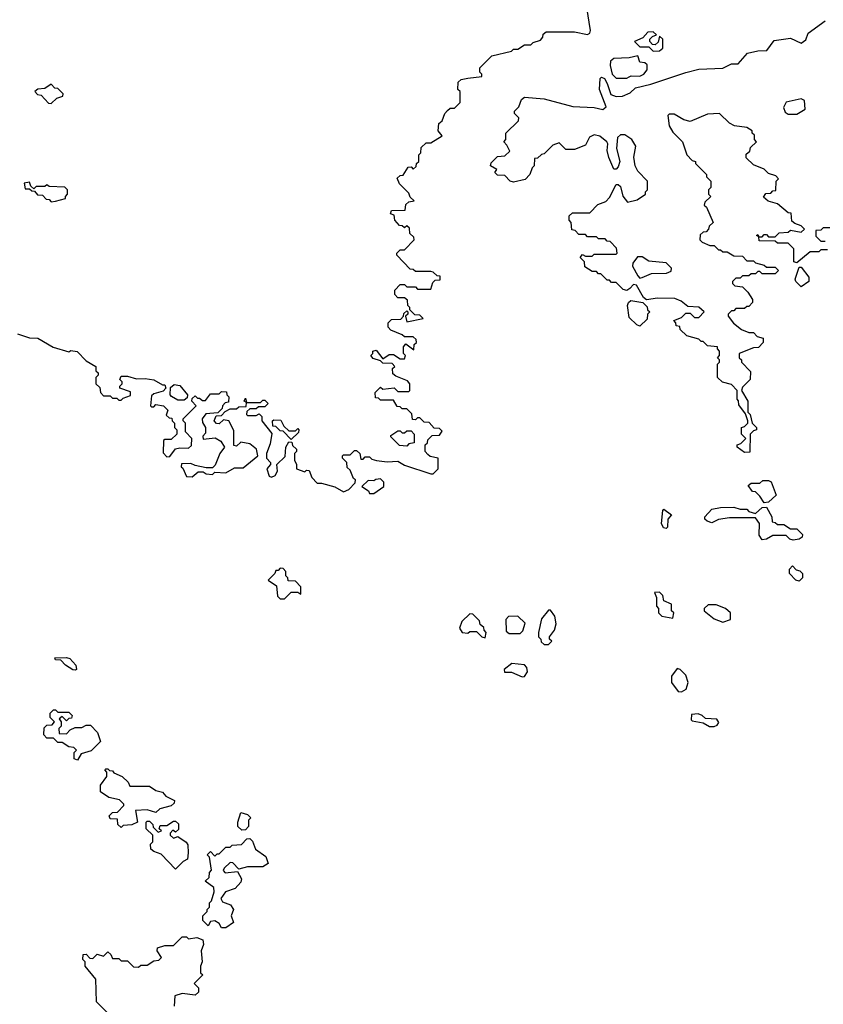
# Model space of a CAD drawing. Extents: x 2737310 to 2869991, y 870230 to 1012730.
# Tile 69 of 256: x 2846630 to 2850316, y 891040 to 895555. Entities that reach past the tile are written whole.
import ezdxf

# ---------------------------------------------------------------- set-up
doc = ezdxf.new("R2010")
doc.units = 0

msp = doc.modelspace()

# ---------------------------------------------------------------- linework, layer by layer
at = {"layer": '0CON02XD'}
for points in [[(2848525, 894350), (2848535, 894360), (2848558.3, 894361.7), (2848558.3, 894378.3), (2848545, 894380), (2848527, 894397), (2848515, 894400), (2848445, 894400), (2848435, 894410), (2848421.7, 894411.7), (2848360, 894475), (2848360, 894485), (2848375, 894500), (2848395, 894500), (2848440, 894545), (2848438.3, 894558.3), (2848420, 894575), (2848418.3, 894598.3), (2848405, 894610), (2848395, 894600), (2848385, 894610), (2848371.7, 894611.7), (2848350, 894635), (2848348.3, 894658.3), (2848330, 894665), (2848335, 894680), (2848398.3, 894681.7), (2848401.7, 894708.3), (2848415, 894720), (2848440, 894725), (2848421.7, 894741.7), (2848415, 894760), (2848371.7, 894801.7), (2848361.7, 894828.3), (2848375, 894840), (2848388.3, 894841.7), (2848411.7, 894878.3), (2848425, 894880), (2848435, 894870), (2848448.3, 894881.7), (2848450, 894895), (2848460, 894905), (2848460, 894935), (2848470, 894945), (2848471.7, 894968.3), (2848495, 894990), (2848515, 894990), (2848568.3, 895021.7), (2848550, 895045), (2848551.7, 895078.3), (2848568.3, 895091.7), (2848580, 895125), (2848591.7, 895138.3), (2848605, 895150), (2848625, 895150), (2848650, 895175), (2848650, 895225), (2848640, 895235), (2848641.7, 895268.3), (2848655, 895280), (2848685, 895287.5), (2848750, 895295), (2848750, 895305), (2848740, 895315), (2848740, 895335), (2848795, 895390), (2848885, 895410), (2848895, 895420), (2848915, 895420), (2848945, 895440), (2848975, 895440), (2848985, 895450), (2849018.3, 895461.7), (2849030, 895475), (2849031.7, 895488.3), (2849045, 895500), (2849175, 895500), (2849235, 895487.5), (2849245, 895492.5), (2849248.8, 895505), (2849231.2, 895611.2)], [(2850335, 894500), (2850305, 894500), (2850295, 894490), (2850255, 894490), (2850195, 894440), (2850180, 894445), (2850180, 894505), (2850155, 894530), (2850105, 894530), (2850095, 894540), (2850021.7, 894541.7), (2850020, 894560), (2850010, 894565), (2850015, 894570), (2850020, 894560), (2850035, 894560), (2850045, 894570), (2850055, 894570), (2850065, 894560), (2850095, 894560), (2850113, 894577), (2850155, 894580), (2850165, 894590), (2850215, 894580), (2850230, 894595), (2850215, 894610), (2850185, 894620), (2850171.7, 894631.7), (2850168.3, 894668.3), (2850155, 894670), (2850105, 894710), (2850063, 894723), (2850041.7, 894741.7), (2850051.7, 894758.3), (2850075, 894760), (2850085, 894770), (2850098.3, 894771.7), (2850100, 894815), (2850110, 894825), (2850098.3, 894838.3), (2850065, 894850), (2850045, 894870), (2849995, 894890), (2849961.7, 894921.7), (2849961.7, 894938.3), (2849978.3, 894951.7), (2849981.7, 894968.3), (2850010, 894995), (2850000, 895005), (2850000, 895025), (2849990, 895035), (2849990, 895045), (2849965, 895060), (2849908.3, 895068.3), (2849885, 895080), (2849840, 895125), (2849785, 895122.5), (2849705, 895088.8), (2849676.2, 895096.2), (2849631.7, 895121.7), (2849608.3, 895121.7), (2849602.5, 895115), (2849608.3, 895068.3), (2849625, 895040), (2849670, 894995), (2849690, 894935), (2849715, 894910), (2849730, 894905), (2849730, 894895), (2849780, 894845), (2849780, 894835), (2849800, 894815), (2849800, 894785), (2849790, 894775), (2849790, 894755), (2849800, 894745), (2849771.7, 894718.3), (2849770, 894705), (2849780, 894695), (2849810, 894625), (2849791.7, 894608.3), (2849790, 894595), (2849778.3, 894581.7), (2849765, 894580), (2849751.7, 894568.3), (2849750, 894545), (2849760, 894535), (2849795, 894520), (2849815, 894520), (2849835, 894500), (2849845, 894500), (2849855, 894490), (2849875, 894490), (2849905, 894472.5), (2849945, 894470), (2849965, 894450), (2849995, 894450), (2850005, 894440), (2850045, 894430), (2850055, 894420), (2850095, 894420), (2850110, 894405), (2850095, 894390), (2850035, 894390), (2850025, 894400), (2850015, 894400), (2850005, 894390), (2849985, 894390), (2849975, 894380), (2849945, 894380), (2849935, 894370), (2849915, 894370), (2849900, 894355), (2849900, 894345), (2849910, 894335), (2849945, 894330), (2849970, 894305), (2849991.7, 894271.7), (2849991.7, 894258.3), (2849975, 894240), (2849965, 894240), (2849955, 894230), (2849915, 894230), (2849905, 894220), (2849895, 894220), (2849880, 894205), (2849880, 894195), (2849903.3, 894163.3), (2849940, 894135), (2849975, 894120), (2849995, 894120), (2850011.7, 894101.7), (2850040, 894095), (2850040, 894075), (2850018.3, 894051.7), (2849995, 894050), (2849930, 894025), (2849930, 894005), (2849940, 893995), (2849940, 893985), (2849981.7, 893941.7), (2849980, 893905), (2849945, 893870), (2849940, 893855), (2849970, 893805), (2849970, 893755), (2849980, 893745), (2849990, 893705), (2850010, 893685), (2850010, 893675), (2849995, 893670), (2849980, 893655), (2849978.3, 893571.7), (2849955, 893570), (2849920, 893595), (2849920, 893605), (2849938.3, 893611.7), (2849960, 893635), (2849940, 893655), (2849940, 893685), (2849955, 893690), (2849970, 893705), (2849970, 893715), (2849958.3, 893748.3), (2849928.3, 893788.3), (2849927, 893807), (2849920, 893815), (2849920, 893855), (2849895, 893882.5), (2849853, 893893), (2849830, 893915), (2849830, 893975), (2849840, 893985), (2849840, 893995), (2849830, 894005), (2849840, 894015), (2849840, 894035), (2849830, 894045), (2849830, 894055), (2849785, 894060), (2849765, 894080), (2849755, 894080), (2849745, 894090), (2849690, 894105), (2849660, 894135), (2849658.3, 894148.3), (2849641.7, 894151.7), (2849640, 894165), (2849630, 894175), (2849665, 894190), (2849685, 894210), (2849705, 894210), (2849725, 894190), (2849745, 894190), (2849770, 894215), (2849745, 894237.5), (2849695, 894240), (2849664.1, 894264.1), (2849635, 894276.2), (2849555, 894277.5), (2849505, 894270), (2849491.7, 894281.7), (2849458.3, 894338.3), (2849445, 894340), (2849428.3, 894321.7), (2849415, 894312.5), (2849398.3, 894318.3), (2849365, 894350), (2849345, 894350), (2849335, 894360), (2849325, 894360), (2849295, 894390), (2849285, 894390), (2849275, 894400), (2849255, 894400), (2849221.7, 894421.7), (2849220, 894445), (2849200, 894465), (2849211.7, 894478.3), (2849225, 894470), (2849255, 894470), (2849265, 894480), (2849365, 894480), (2849370, 894485), (2849367, 894507), (2849338.3, 894538.3), (2849325, 894540), (2849315, 894550), (2849285, 894550), (2849275, 894560), (2849235, 894560), (2849225, 894570), (2849195, 894570), (2849178.3, 894588.3), (2849161.7, 894591.7), (2849160, 894625), (2849150, 894635), (2849150, 894655), (2849165, 894670), (2849245, 894670), (2849281.7, 894708.3), (2849318.3, 894721.7), (2849335, 894740), (2849365, 894800), (2849375, 894800), (2849385, 894790), (2849396.4, 894746.4), (2849418.3, 894718.3), (2849461.7, 894728.3), (2849500, 894755), (2849500, 894765), (2849510, 894775), (2849510, 894815), (2849465, 894860), (2849452.5, 894885), (2849447.5, 894925), (2849456.7, 894975), (2849437.5, 895005), (2849405, 895027.5), (2849385, 895027.5), (2849372.5, 895015), (2849367.5, 894965), (2849383.3, 894905), (2849375, 894880), (2849365, 894870), (2849355, 894870), (2849332.7, 894922.7), (2849324, 894955), (2849327.5, 894985), (2849322.5, 894995), (2849290.7, 895020.7), (2849265, 895026.7), (2849243.6, 895016.4), (2849225, 894980), (2849175, 894960), (2849135, 894960), (2849105, 894990), (2849075, 894980), (2849035, 894940), (2849023, 894937), (2849005, 894920), (2848991.7, 894918.3), (2848990, 894885), (2848980, 894875), (2848970, 894845), (2848948.3, 894821.7), (2848895, 894810), (2848880, 894815), (2848855, 894840), (2848821.7, 894841.7), (2848810, 894855), (2848818.3, 894868.3), (2848790, 894885), (2848791.7, 894898.3), (2848821.7, 894928.3), (2848855, 894930), (2848878.3, 894951.7), (2848865, 894980), (2848850, 894995), (2848860, 895005), (2848860, 895035), (2848918.3, 895091.7), (2848920, 895105), (2848900, 895125), (2848900, 895135), (2848920, 895155), (2848931.7, 895188.3), (2848945, 895200), (2849035, 895192.5), (2849167, 895157), (2849265, 895152.5), (2849305, 895142.5), (2849320, 895155), (2849290, 895235), (2849292.5, 895285), (2849298.3, 895291.7), (2849312.5, 895285), (2849325, 895262.5), (2849342, 895212), (2849365, 895203.3), (2849395, 895203.8), (2849430.5, 895219.5), (2849455, 895243.3), (2849525, 895260), (2849685, 895312.5), (2849745, 895327.5), (2849855, 895333.3), (2849895, 895352.5), (2849925, 895352.5), (2849968.3, 895401.7), (2850015, 895412.5), (2850056.2, 895413.8), (2850090.7, 895459.3), (2850165, 895470), (2850215, 895447.5), (2850235, 895462.5), (2850247, 895493), (2850325, 895550)], [(2849535, 895410), (2849565, 895412.5), (2849580, 895425), (2849580, 895465), (2849565, 895480), (2849558.3, 895451.7), (2849545, 895440), (2849531.7, 895441.7), (2849520, 895455), (2849520, 895465), (2849531.7, 895478.3), (2849550, 895485), (2849535, 895500), (2849511.7, 895498.3), (2849488.3, 895471.7), (2849450, 895455), (2849475, 895430), (2849515, 895430), (2849535, 895410)], [(2849415, 895287.5), (2849425, 895292.5), (2849435, 895297.5), (2849475, 895296.7), (2849492.5, 895305), (2849507.5, 895325), (2849508.3, 895348.3), (2849497, 895357), (2849475, 895360), (2849465, 895390), (2849425, 895380), (2849355, 895377.5), (2849340, 895365), (2849337.5, 895345), (2849347.5, 895305), (2849365, 895287.5), (2849415, 895287.5)], [(2846775, 895170), (2846800, 895195), (2846827.5, 895205), (2846830, 895215), (2846805, 895240), (2846791.7, 895241.7), (2846775, 895260), (2846745, 895240), (2846713, 895237), (2846700, 895225), (2846711.7, 895211.7), (2846728.3, 895208.3), (2846761.7, 895171.7), (2846775, 895170)], [(2850195, 895122.5), (2850232.5, 895145), (2850230, 895185), (2850215, 895192.5), (2850145, 895177.5), (2850133, 895153), (2850140.7, 895130.7), (2850155, 895122.5), (2850195, 895122.5)], [(2846775, 894720), (2846795, 894722.5), (2846840, 894735), (2846840, 894745), (2846850, 894755), (2846850, 894775), (2846837, 894787), (2846765, 894790), (2846755, 894797.5), (2846745, 894790), (2846705, 894790), (2846695, 894780), (2846681.7, 894791.7), (2846675, 894810), (2846650, 894805), (2846655, 894780), (2846675, 894780), (2846685, 894770), (2846698.3, 894768.3), (2846711.7, 894751.7), (2846735, 894750), (2846751.7, 894731.7), (2846765, 894730), (2846775, 894720)], [(2850345, 894600), (2850315, 894600), (2850305, 894590), (2850281.7, 894588.3), (2850281.7, 894561.7), (2850305, 894540), (2850325, 894540)], [(2849475, 894370), (2849485, 894372.5), (2849528.3, 894391.7), (2849597, 894393), (2849618.3, 894401.7), (2849620, 894415), (2849595, 894440), (2849515, 894447.5), (2849485, 894467.5), (2849463, 894467), (2849441.7, 894438.3), (2849440, 894425), (2849465, 894380), (2849475, 894370)], [(2850215, 894330), (2850190, 894355), (2850187.5, 894365), (2850205, 894420), (2850215, 894420), (2850250, 894375), (2850250, 894355), (2850215, 894330)], [(2846620, 894115), (2846675, 894096.7), (2846713.9, 894093.9), (2846783.6, 894053.6), (2846855, 894032.5), (2846865, 894037.5), (2846893.6, 894033.6), (2846935, 893990), (2846980, 893965), (2846980, 893945), (2846990, 893935), (2846990, 893925), (2846980, 893915), (2846980, 893885), (2846998.3, 893868.3), (2847000, 893845), (2847015, 893830), (2847045, 893830), (2847055, 893820), (2847075, 893820), (2847085, 893810), (2847095, 893810), (2847105, 893820), (2847138.3, 893831.7), (2847138.3, 893848.3), (2847090, 893865), (2847090, 893875), (2847100, 893885), (2847100, 893895), (2847090, 893905), (2847095, 893920), (2847125, 893920), (2847165, 893907.5), (2847205, 893910), (2847245, 893903.3), (2847285, 893880), (2847295, 893880), (2847300, 893865), (2847288.3, 893851.7), (2847245, 893840), (2847235, 893830), (2847230, 893785), (2847235, 893780), (2847245, 893780), (2847255, 893790), (2847290, 893785), (2847310, 893765), (2847301.7, 893741.7), (2847315, 893730), (2847328.3, 893728.3), (2847330, 893715), (2847340, 893705), (2847340, 893685), (2847350, 893675), (2847350, 893655), (2847325, 893630), (2847295, 893630), (2847290, 893625), (2847288.3, 893568.3), (2847305, 893550), (2847318.3, 893551.7), (2847345, 893587.5), (2847365, 893592.5), (2847405, 893590), (2847418.3, 893601.7), (2847420, 893635), (2847390, 893665), (2847390, 893705), (2847380, 893715), (2847380, 893725), (2847440, 893785), (2847420, 893805), (2847421.7, 893818.3), (2847435, 893830), (2847445, 893820), (2847455, 893820), (2847468.3, 893808.3), (2847481.7, 893808.3), (2847505, 893840), (2847545, 893840), (2847555, 893850), (2847578.3, 893848.3), (2847580, 893835), (2847590, 893825), (2847588.3, 893801.7), (2847571.7, 893798.3), (2847560, 893785), (2847558.3, 893771.7), (2847538.3, 893751.7), (2847483, 893747), (2847467.5, 893725), (2847468.3, 893708.3), (2847482.5, 893685), (2847481.7, 893658.3), (2847470, 893645), (2847471.7, 893631.7), (2847527, 893637), (2847553, 893623), (2847570, 893595), (2847547.5, 893565), (2847527, 893513), (2847515, 893500), (2847485, 893500), (2847435, 893510), (2847415, 893520), (2847371.7, 893518.3), (2847370, 893505), (2847378.3, 893498.3), (2847395, 893460), (2847421.7, 893458.3), (2847448.3, 893481.7), (2847471.7, 893481.7), (2847485, 893472.5), (2847515, 893470), (2847525, 893480), (2847575, 893477.5), (2847615, 893500), (2847655, 893500), (2847722.5, 893555), (2847716.1, 893586.1), (2847685, 893610), (2847645, 893617.5), (2847625, 893600), (2847611.7, 893601.7), (2847611.7, 893671.7), (2847590, 893715), (2847565, 893720), (2847545, 893702.5), (2847533, 893703), (2847522.5, 893715), (2847531.7, 893738.3), (2847555, 893740), (2847571.7, 893758.3), (2847595, 893770), (2847625, 893770), (2847635, 893780), (2847668.3, 893781.7), (2847670, 893800), (2847660, 893805), (2847665, 893820), (2847670, 893800), (2847735, 893800), (2847745, 893810), (2847755, 893810), (2847770, 893795), (2847755, 893780), (2847725, 893780), (2847715, 893770), (2847685, 893770), (2847671.7, 893758.3), (2847670, 893745), (2847675, 893740), (2847715, 893740), (2847728.3, 893748.3), (2847740, 893735), (2847740, 893715), (2847787, 893657), (2847779.3, 893610.7), (2847762.5, 893565), (2847762.5, 893545), (2847780, 893525), (2847780, 893515), (2847763.8, 893495), (2847775, 893462.5), (2847785, 893456.7), (2847802.5, 893465), (2847812.5, 893485), (2847810, 893515), (2847848.3, 893551.7), (2847850, 893595), (2847865, 893620), (2847878.3, 893618.3), (2847881.7, 893601.7), (2847900, 893585), (2847900, 893575), (2847890, 893565), (2847890, 893535), (2847900, 893515), (2847900, 893495), (2847938.3, 893481.7), (2847945, 893490), (2847958.3, 893488.3), (2847970, 893455), (2847995, 893430), (2848015, 893430), (2848075, 893412.5), (2848115, 893390), (2848139.3, 893400.7), (2848168.3, 893431.7), (2848170, 893445), (2848161.7, 893451.7), (2848145, 893490), (2848131.7, 893501.7), (2848130, 893525), (2848110, 893545), (2848110, 893555), (2848115, 893560), (2848145, 893560), (2848165, 893580), (2848175, 893580), (2848190, 893565), (2848195, 893540), (2848205, 893540), (2848215, 893550), (2848235, 893550), (2848245, 893540), (2848267, 893533), (2848315, 893527.5), (2848365, 893530), (2848395, 893512.5), (2848515, 893472.5), (2848527, 893473), (2848550, 893495), (2848550, 893545), (2848512.5, 893552.5), (2848501.7, 893561.7), (2848490, 893575), (2848490, 893605), (2848500, 893615), (2848501.7, 893628.3), (2848521.7, 893648.3), (2848555, 893650), (2848568.3, 893668.3), (2848555, 893680), (2848531.7, 893681.7), (2848508.3, 893708.3), (2848485, 893710), (2848465, 893730), (2848455, 893730), (2848445, 893720), (2848431.7, 893721.7), (2848428.3, 893748.3), (2848405, 893770), (2848385, 893770), (2848375, 893780), (2848361.7, 893781.7), (2848345, 893810), (2848285, 893810), (2848275, 893820), (2848261.7, 893821.7), (2848260, 893845), (2848285, 893870), (2848295, 893860), (2848347.5, 893867.5), (2848365, 893850), (2848415, 893850), (2848420, 893855), (2848420, 893885), (2848408.3, 893898.3), (2848355, 893920), (2848341.7, 893931.7), (2848340, 893955), (2848350, 893965), (2848338.3, 893978.3), (2848295, 893980), (2848285, 893990), (2848251.7, 894001.7), (2848240, 894015), (2848250, 894025), (2848250, 894035), (2848265, 894040), (2848295, 894000), (2848325, 894020), (2848345, 894020), (2848375, 894000), (2848395, 894000), (2848400, 894015), (2848390, 894025), (2848390, 894055), (2848401.7, 894068.3), (2848438.3, 894041.7), (2848440, 894065), (2848450, 894075), (2848448.3, 894088.3), (2848435, 894100), (2848395, 894100), (2848385, 894110), (2848331.7, 894131.7), (2848320, 894145), (2848320, 894165), (2848335, 894180), (2848378.3, 894181.7), (2848390, 894195), (2848391.7, 894208.3), (2848405, 894220), (2848410, 894215), (2848410, 894205), (2848400, 894195), (2848405, 894170), (2848480, 894185), (2848465, 894200), (2848441.7, 894201.7), (2848420, 894225), (2848420, 894235), (2848410, 894245), (2848408.3, 894268.3), (2848395, 894280), (2848365, 894280), (2848350, 894295), (2848350, 894315), (2848375, 894340), (2848395, 894340), (2848405, 894330), (2848445, 894330), (2848455, 894320), (2848515, 894320), (2848525, 894350)], [(2849475, 894150), (2849460, 894155), (2849425, 894190), (2849417.5, 894245), (2849421.7, 894258.3), (2849433, 894267), (2849488.3, 894258.3), (2849508.3, 894238.3), (2849510, 894225), (2849520, 894215), (2849510, 894205), (2849508.3, 894181.7), (2849475, 894150)], [(2847385, 893810), (2847355, 893810), (2847327, 893827), (2847320, 893835), (2847321.7, 893868.3), (2847338.3, 893881.7), (2847365, 893877.5), (2847400, 893835), (2847398.3, 893821.7), (2847385, 893810)], [(2847875, 893630), (2847838.3, 893668.3), (2847825, 893670), (2847805, 893690), (2847791.7, 893691.7), (2847790, 893715), (2847795, 893720), (2847828.3, 893718.3), (2847841.7, 893691.7), (2847865, 893670), (2847895, 893670), (2847905, 893680), (2847910, 893675), (2847908.3, 893661.7), (2847875, 893630)], [(2848405, 893600), (2848371.7, 893601.7), (2848331.7, 893641.7), (2848331.7, 893648.3), (2848365, 893670), (2848375, 893670), (2848385, 893660), (2848395, 893660), (2848405, 893670), (2848425, 893670), (2848440, 893655), (2848440, 893615), (2848415, 893610), (2848405, 893600)], [(2848255, 893382.5), (2848300, 893415), (2848300, 893435), (2848285, 893450), (2848263, 893447), (2848255, 893440), (2848228.3, 893441.7), (2848200, 893415), (2848230, 893395), (2848235, 893382.5), (2848255, 893382.5)], [(2850045, 893340), (2850025, 893370), (2850005, 893390), (2849991.7, 893391.7), (2849971.7, 893418.3), (2849985, 893430), (2850025, 893430), (2850038.3, 893441.7), (2850065, 893442.5), (2850076, 893436), (2850100, 893375), (2850065, 893342.5), (2850045, 893340)], [(2849595, 893222.5), (2849582.5, 893225), (2849573.3, 893245), (2849580, 893305), (2849585, 893310), (2849620, 893285), (2849602.5, 893265), (2849601.7, 893228.3), (2849595, 893222.5)], [(2850178.3, 893168.3), (2850163, 893173), (2850145, 893190), (2850085, 893190), (2850055, 893172.5), (2850035, 893170), (2850021.2, 893191.2), (2850022.5, 893245), (2850005, 893270), (2849885, 893270), (2849835, 893262.5), (2849805, 893247.5), (2849782.5, 893255), (2849772.5, 893265), (2849772.5, 893275), (2849805, 893310), (2849845, 893317.5), (2849905, 893320), (2849935, 893310), (2849965, 893310), (2849975, 893300), (2850005, 893290), (2850035, 893317.5), (2850055, 893320), (2850080, 893275), (2850081.7, 893251.7), (2850095, 893250), (2850105, 893240), (2850135, 893240), (2850165, 893220), (2850195, 893220), (2850220, 893195), (2850218.3, 893181.7), (2850205, 893172.5), (2850178.3, 893168.3)], [(2847845, 892900), (2847875, 892930), (2847905, 892930), (2847920, 892920), (2847920, 892955), (2847895, 892980), (2847861.7, 892981.7), (2847860, 892995), (2847850, 893005), (2847850, 893025), (2847838.3, 893038.3), (2847825, 893040), (2847815, 893030), (2847805, 893030), (2847800, 893015), (2847770, 892985), (2847808.3, 892958.3), (2847811.7, 892911.7), (2847825, 892900), (2847845, 892900)], [(2850205, 892980), (2850190, 892985), (2850160, 893015), (2850160, 893035), (2850175, 893050), (2850191.7, 893031.7), (2850208.3, 893028.3), (2850220, 893015), (2850220, 892995), (2850205, 892980)], [(2849625, 892810), (2849630, 892835), (2849620, 892845), (2849620, 892875), (2849585, 892890), (2849580, 892915), (2849565, 892930), (2849541.7, 892928.3), (2849550, 892905), (2849550, 892865), (2849560, 892855), (2849560, 892835), (2849575, 892820), (2849625, 892810)], [(2849055, 892690), (2849070, 892705), (2849060, 892715), (2849060, 892725), (2849083.6, 892756.4), (2849091.2, 892785), (2849085, 892820), (2849065, 892847.5), (2849055, 892847.5), (2849023, 892807), (2849010, 892745), (2849010, 892725), (2849020, 892715), (2849021.7, 892701.7), (2849035, 892690), (2849055, 892690)], [(2849855, 892792.5), (2849890, 892805), (2849890, 892835), (2849867.5, 892855), (2849825, 892872.5), (2849788.3, 892871.7), (2849770, 892855), (2849770, 892845), (2849815, 892807.5), (2849855, 892792.5)], [(2848765, 892720), (2848770, 892745), (2848760, 892755), (2848758.3, 892768.3), (2848741.7, 892781.7), (2848738.3, 892798.3), (2848708.3, 892828.3), (2848695, 892830), (2848657.5, 892795), (2848647.5, 892765), (2848660, 892745), (2848685, 892742.5), (2848695, 892750), (2848725, 892750), (2848750, 892725), (2848765, 892720)], [(2848925, 892740), (2848937, 892753), (2848948.3, 892788.3), (2848915, 892820), (2848871.7, 892818.3), (2848860, 892805), (2848861.7, 892751.7), (2848875, 892740), (2848925, 892740)], [(2846885, 892572.5), (2846873, 892573), (2846840, 892595), (2846818.3, 892618.3), (2846795, 892620), (2846791.7, 892628.3), (2846845, 892630), (2846860, 892625), (2846887.5, 892595), (2846890, 892575), (2846885, 892572.5)], [(2848935, 892541.2), (2848945, 892543.3), (2848958.8, 892565), (2848956.2, 892585), (2848945, 892596.2), (2848887, 892603), (2848852.5, 892575), (2848853, 892563), (2848885, 892562.5), (2848935, 892541.2)], [(2849665, 892472.5), (2849687.5, 892485), (2849696.4, 892516.4), (2849685, 892550), (2849660, 892575), (2849645, 892580), (2849620, 892545), (2849620, 892515), (2849650, 892475), (2849665, 892472.5)], [(2846895, 892160), (2846880, 892165), (2846880, 892195), (2846890, 892205), (2846878.3, 892218.3), (2846855, 892220), (2846825, 892240), (2846805, 892240), (2846785, 892260), (2846755, 892260), (2846740, 892275), (2846741.7, 892308.3), (2846755, 892320), (2846778.3, 892321.7), (2846790, 892335), (2846770, 892355), (2846770, 892375), (2846785, 892390), (2846795, 892390), (2846805, 892380), (2846855, 892380), (2846870, 892365), (2846868.3, 892351.7), (2846855, 892350), (2846845, 892340), (2846825, 892360), (2846811.7, 892348.3), (2846820, 892335), (2846820, 892315), (2846810, 892305), (2846811.7, 892281.7), (2846845, 892280), (2846861.7, 892298.3), (2846885, 892310), (2846915, 892310), (2846935, 892320), (2846955, 892320), (2846987, 892287), (2847000, 892245), (2846958.3, 892201.7), (2846911.7, 892188.3), (2846895, 892160)], [(2849815, 892313.3), (2849829.3, 892320.7), (2849837, 892333), (2849827, 892347), (2849775, 892350), (2849760, 892365), (2849741.7, 892371.7), (2849711.7, 892368.3), (2849710, 892345), (2849715, 892340), (2849765, 892330), (2849793.6, 892313.6), (2849815, 892313.3)], [(2847095, 891850), (2847080, 891865), (2847078.3, 891888.3), (2847045, 891890), (2847040, 891905), (2847055, 891920), (2847078.3, 891921.7), (2847108.3, 891951.7), (2847108.3, 891958.3), (2847088.3, 891978.3), (2847038.3, 891988.3), (2847000, 892015), (2847000, 892045), (2847030, 892085), (2847030, 892105), (2847020, 892115), (2847025, 892120), (2847035, 892120), (2847041.7, 892111.7), (2847055, 892110), (2847061.7, 892101.7), (2847100, 892085), (2847128.3, 892058.3), (2847135, 892040), (2847225, 892040), (2847255, 892020), (2847285, 892012.5), (2847300, 891995), (2847340, 891975), (2847338.3, 891961.7), (2847325, 891950), (2847273, 891937), (2847255, 891920), (2847215, 891932.5), (2847161.7, 891928.3), (2847170, 891875), (2847145, 891862.5), (2847105, 891860), (2847095, 891850)], [(2847648.3, 891838.3), (2847630, 891855), (2847630, 891875), (2847645, 891920), (2847675, 891910), (2847690, 891895), (2847680, 891885), (2847680, 891855), (2847665, 891840), (2847648.3, 891838.3)], [(2847345, 891660), (2847278.3, 891728.3), (2847245, 891740), (2847231.7, 891751.7), (2847230, 891775), (2847240, 891785), (2847240, 891815), (2847210, 891845), (2847210, 891875), (2847215, 891880), (2847225, 891880), (2847240, 891865), (2847241.7, 891851.7), (2847265, 891830), (2847280, 891835), (2847270, 891845), (2847275, 891860), (2847305, 891860), (2847335, 891880), (2847345, 891880), (2847358.3, 891868.3), (2847358.3, 891841.7), (2847345, 891830), (2847331.7, 891838.3), (2847320, 891825), (2847320, 891815), (2847335, 891802.5), (2847355, 891810), (2847393, 891783), (2847401.7, 891771.7), (2847402.5, 891735), (2847400, 891705), (2847380, 891695), (2847345, 891660)], [(2847575, 891390), (2847555, 891390), (2847545, 891410), (2847525, 891422.5), (2847505, 891420), (2847495, 891400), (2847470, 891425), (2847470, 891445), (2847490, 891465), (2847490, 891475), (2847500, 891485), (2847500, 891505), (2847510, 891515), (2847522.5, 891555), (2847520, 891575), (2847480, 891605), (2847498.3, 891621.7), (2847500, 891645), (2847510, 891655), (2847500, 891715), (2847490, 891725), (2847505, 891740), (2847525, 891720), (2847535, 891730), (2847545, 891730), (2847575, 891760), (2847595, 891760), (2847605, 891770), (2847647, 891773), (2847671.7, 891798.3), (2847685, 891800), (2847698.3, 891788.3), (2847711.7, 891751.7), (2847758.3, 891718.3), (2847770, 891685), (2847745, 891670), (2847675, 891670), (2847635, 891660), (2847608.3, 891688.3), (2847595, 891690), (2847567.5, 891665), (2847563, 891653), (2847573, 891643), (2847628.3, 891648.3), (2847647.5, 891615), (2847645, 891600), (2847618.3, 891571.7), (2847573.9, 891556.1), (2847552.5, 891525), (2847560, 891510), (2847596.4, 891496.4), (2847610, 891475), (2847600, 891445), (2847610, 891415), (2847575, 891390)], [(2847067, 890967), (2846981.7, 891051.7), (2846980, 891155), (2846930, 891215), (2846930, 891235), (2846920, 891245), (2846921.7, 891268.3), (2846935, 891270), (2846951.7, 891251.7), (2846965, 891250), (2846985, 891270), (2847015, 891260), (2847035, 891280), (2847048.3, 891268.3), (2847055, 891250), (2847085, 891250), (2847095, 891240), (2847125, 891240), (2847151.7, 891211.7), (2847175, 891210), (2847185, 891220), (2847215, 891220), (2847245, 891240), (2847268.3, 891241.7), (2847280, 891255), (2847260, 891285), (2847261.7, 891298.3), (2847295, 891310), (2847335, 891310), (2847375, 891350), (2847395, 891350), (2847405, 891340), (2847443, 891347), (2847470, 891335), (2847473.3, 891315), (2847462.5, 891285), (2847467.5, 891235), (2847460, 891215), (2847460, 891185), (2847470, 891175), (2847430, 891135), (2847450, 891115), (2847450, 891095), (2847435, 891082.5), (2847375, 891090), (2847341.7, 891078.3), (2847338.3, 891031.7)]]:
    msp.add_lwpolyline(points, dxfattribs=at)

doc.saveas('drawing.dxf')
